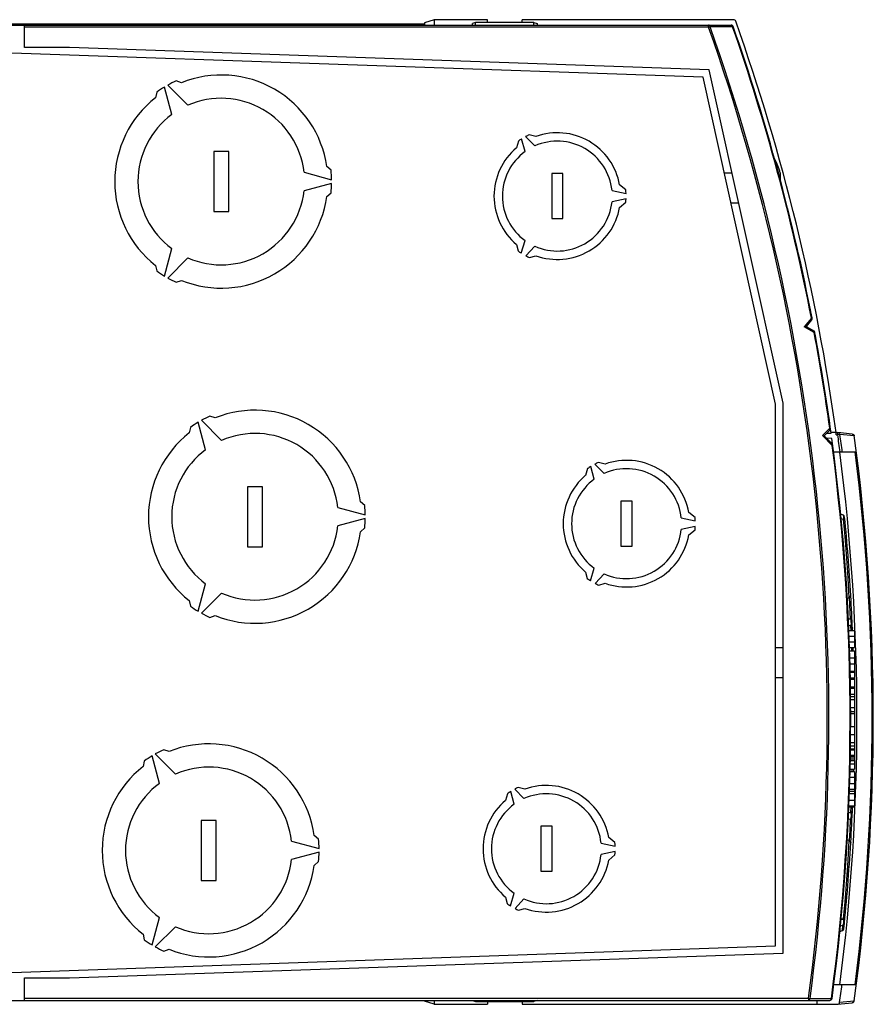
# Model space of a CAD drawing. Extents: x 0 to 841, y 0 to 594.
# Tile 17 of 31: x 364 to 421, y 465 to 531. Entities that reach past the tile are written whole.
import ezdxf

# ---------------------------------------------------------------- set-up
doc = ezdxf.new("R2010")
doc.units = 0
doc.header["$LTSCALE"] = 46.255
doc.layers.get('0').update_dxf_attribs({"linetype": 'CONTINUOUS'})

msp = doc.modelspace()

# ---------------------------------------------------------------- linework, layer by layer
at = {"color": 7, "linetype": 'CONTINUOUS'}
for p, q in [((392.018, 530.931), (391.363, 530.713)), ((392.018, 530.931), (392.018, 530.576)), ((395.568, 530.931), (392.018, 530.931)), ((395.568, 530.751), (395.568, 530.931)), ((397.868, 530.751), (397.868, 530.931)), ((411.961, 530.931), (397.868, 530.931)), ((317.518, 530.576), (411.797, 530.576)), ((391.363, 530.626), (331.4, 530.626)), ((364.718, 529.076), (364.718, 530.576)), ((391.363, 530.713), (391.363, 530.576)), ((394.777, 530.751), (394.567, 530.681)), ((394.567, 530.576), (394.567, 530.681)), ((394.777, 530.576), (394.777, 530.751)), ((398.66, 530.751), (394.777, 530.751)), ((398.66, 530.576), (398.66, 530.751)), ((398.66, 530.751), (398.87, 530.681)), ((398.87, 530.681), (398.87, 530.576)), ((367.718, 529.076), (364.718, 529.076)), ((410.333, 527.588), (367.718, 529.076)), ((409.929, 527.101), (363.873, 528.71)), ((415.258, 505.371), (410.333, 527.588)), ((414.758, 505.316), (409.929, 527.101)), ((374.537, 524.613), (374.046, 526.446)), ((374.262, 526.571), (375.604, 525.229)), ((375.18, 526.731), (374.822, 526.851)), ((373.523, 526.101), (373.448, 525.731)), ((398.069, 522.141), (397.839, 522.989)), ((398.107, 523.144), (398.727, 522.521)), ((398.792, 523.148), (398.338, 523.259)), ((397.624, 522.846), (397.493, 522.398)), ((377.328, 522.144), (377.328, 518.144)), ((378.328, 522.144), (377.328, 522.144)), ((378.328, 518.144), (378.328, 522.144)), ((385.14, 520.894), (384.858, 521.144)), ((383.344, 520.76), (385.177, 520.269)), ((399.844, 520.676), (399.844, 517.676)), ((400.594, 520.676), (399.844, 520.676)), ((400.594, 517.676), (400.594, 520.676)), ((411.86, 520.701), (411.348, 520.701)), ((415.068, 520.726), (415.068, 520.286)), ((385.177, 520.019), (383.344, 519.528)), ((404.784, 519.589), (404.372, 519.926)), ((384.858, 519.144), (385.14, 519.394)), ((403.862, 519.556), (404.799, 519.359)), ((404.799, 518.994), (403.862, 518.797)), ((404.372, 518.426), (404.784, 518.764)), ((412.303, 518.701), (411.791, 518.701)), ((377.328, 518.144), (378.328, 518.144)), ((399.844, 517.676), (400.594, 517.676)), ((417.192, 511.055), (415.848, 517.216)), ((397.493, 515.955), (397.601, 515.522)), ((397.819, 515.376), (398.069, 516.211)), ((398.727, 515.832), (398.128, 515.197)), ((374.046, 513.842), (374.537, 515.675)), ((375.604, 515.059), (374.262, 513.717)), ((398.364, 515.082), (398.792, 515.205)), ((373.448, 514.557), (373.523, 514.187)), ((374.822, 513.437), (375.18, 513.557)), ((416.772, 510.476), (416.668, 510.456)), ((416.793, 510.48), (416.772, 510.476)), ((417.161, 510.932), (416.793, 510.48)), ((416.793, 510.48), (417.361, 510.168)), ((417.205, 510.986), (417.177, 510.951)), ((417.194, 510.972), (417.186, 510.98)), ((414.758, 469.219), (414.758, 505.316)), ((415.258, 468.736), (415.258, 505.371)), ((376.786, 502.279), (376.295, 504.112)), ((376.511, 504.237), (377.853, 502.895)), ((377.429, 504.398), (377.071, 504.517)), ((375.772, 503.767), (375.697, 503.398)), ((418.376, 503.586), (417.99, 503.2)), ((418.166, 503.376), (418.466, 503.376)), ((418.793, 503.426), (418.459, 503.426)), ((418.78, 503.419), (418.904, 503.419)), ((418.904, 503.419), (418.917, 503.418)), ((419.87, 503.321), (418.919, 503.418)), ((418.531, 502.658), (417.988, 503.201)), ((418.514, 503.024), (418.147, 503.043)), ((418.623, 502.126), (420.066, 502.126)), ((402.72, 501.315), (403.339, 500.692)), ((403.405, 501.319), (402.951, 501.43)), ((402.236, 501.018), (402.106, 500.569)), ((402.681, 500.312), (402.451, 501.16)), ((380.577, 499.81), (379.577, 499.81)), ((379.577, 499.81), (379.577, 495.81)), ((380.577, 495.81), (380.577, 499.81)), ((387.389, 498.56), (387.107, 498.81)), ((405.207, 498.848), (404.457, 498.848)), ((404.457, 498.848), (404.457, 495.848)), ((405.207, 495.848), (405.207, 498.848)), ((385.593, 498.426), (387.426, 497.935)), ((409.396, 497.76), (408.984, 498.098)), ((387.426, 497.685), (385.593, 497.194)), ((408.474, 497.727), (409.411, 497.53)), ((419.265, 497.918), (419.098, 497.979)), ((419.294, 497.619), (419.128, 497.679)), ((387.107, 496.81), (387.389, 497.06)), ((409.411, 497.165), (408.474, 496.968)), ((408.984, 496.598), (409.396, 496.935)), ((379.577, 495.81), (380.577, 495.81)), ((404.457, 495.848), (405.207, 495.848)), ((402.106, 494.126), (402.214, 493.693)), ((402.431, 493.547), (402.681, 494.383)), ((403.339, 494.003), (402.74, 493.369)), ((376.295, 491.508), (376.786, 493.341)), ((402.976, 493.253), (403.405, 493.376)), ((375.697, 492.223), (375.772, 491.853)), ((377.853, 492.725), (376.511, 491.383)), ((419.67, 492.416), (419.523, 492.362)), ((377.071, 491.103), (377.429, 491.223)), ((419.781, 490.525), (419.616, 490.585)), ((419.644, 490.225), (420.018, 490.225)), ((420.018, 490.225), (420.018, 489.093)), ((419.659, 489.854), (420.018, 489.854)), ((419.674, 489.464), (420.018, 489.464)), ((415.258, 489.076), (414.758, 489.076)), ((419.687, 489.093), (420.018, 489.093)), ((419.694, 488.876), (420.018, 488.876)), ((420.018, 488.876), (420.018, 481.922)), ((419.709, 488.403), (420.018, 488.403)), ((419.72, 488.002), (420.018, 488.002)), ((419.732, 487.522), (420.018, 487.522)), ((415.258, 487.076), (414.758, 487.076)), ((419.734, 487.444), (420.018, 487.444)), ((419.741, 487.085), (420.018, 487.085)), ((419.743, 486.976), (420.018, 486.976)), ((419.752, 486.476), (420.018, 486.476)), ((419.753, 486.379), (420.018, 486.379)), ((419.758, 485.996), (420.018, 485.996)), ((419.76, 485.828), (420.018, 485.828)), ((419.768, 484.692), (420.018, 484.692)), ((419.768, 483.824), (420.018, 483.824)), ((374.347, 482.163), (373.989, 482.283)), ((419.753, 482.279), (420.018, 482.279)), ((419.755, 482.351), (420.018, 482.351)), ((419.757, 482.552), (420.018, 482.552)), ((373.704, 480.044), (373.213, 481.878)), ((373.429, 482.003), (374.771, 480.661)), ((419.748, 481.922), (420.018, 481.922)), ((420.018, 481.912), (420.018, 480.995)), ((372.69, 481.533), (372.615, 481.163)), ((419.729, 480.995), (420.018, 480.995)), ((419.737, 481.352), (420.018, 481.352)), ((419.741, 481.566), (420.018, 481.566)), ((419.715, 480.459), (420.018, 480.459)), ((419.725, 480.828), (420.018, 480.828)), ((420.018, 480.828), (420.018, 478.481)), ((397.378, 479.654), (397.997, 479.03)), ((398.063, 479.657), (397.609, 479.768)), ((419.691, 479.664), (420.018, 479.664)), ((419.703, 480.035), (420.018, 480.035)), ((396.895, 479.356), (396.764, 478.907)), ((397.34, 478.651), (397.11, 479.499)), ((419.686, 479.521), (420.018, 479.521)), ((419.646, 478.481), (420.018, 478.481)), ((419.649, 478.544), (420.018, 478.544)), ((419.781, 478.127), (419.608, 478.064)), ((377.496, 477.576), (376.496, 477.576)), ((376.496, 477.576), (376.496, 473.576)), ((377.496, 473.576), (377.496, 477.576)), ((399.865, 477.186), (399.115, 477.186)), ((399.115, 477.186), (399.115, 474.186)), ((399.865, 474.186), (399.865, 477.186)), ((384.307, 476.326), (384.025, 476.576)), ((404.055, 476.098), (403.643, 476.436)), ((382.511, 476.192), (384.345, 475.701)), ((403.133, 476.065), (404.07, 475.868)), ((419.67, 476.235), (419.529, 476.287)), ((419.764, 476.087), (419.77, 476.111)), ((384.345, 475.451), (382.511, 474.96)), ((404.07, 475.503), (403.133, 475.306)), ((403.643, 474.936), (404.055, 475.273)), ((384.025, 474.576), (384.307, 474.826)), ((399.115, 474.186), (399.865, 474.186)), ((376.496, 473.576), (377.496, 473.576)), ((396.764, 472.464), (396.872, 472.032)), ((397.09, 471.885), (397.34, 472.721)), ((397.997, 472.341), (397.399, 471.707)), ((373.213, 469.274), (373.704, 471.107)), ((397.634, 471.592), (398.063, 471.714)), ((374.771, 470.491), (373.429, 469.149)), ((419.294, 471.033), (419.127, 470.972)), ((372.615, 469.988), (372.69, 469.619)), ((419.04, 470.169), (419.216, 470.233)), ((363.873, 467.442), (414.758, 469.219)), ((367.718, 467.076), (415.258, 468.736)), ((373.989, 468.869), (374.347, 468.988)), ((364.718, 467.076), (367.718, 467.076)), ((364.718, 465.576), (364.718, 467.076)), ((420.066, 466.626), (418.62, 466.626)), ((317.518, 465.576), (418.375, 465.576)), ((391.363, 465.538), (391.363, 465.576)), ((392.018, 465.32), (391.363, 465.538)), ((392.018, 465.576), (392.018, 465.32)), ((392.018, 465.32), (395.568, 465.32)), ((394.567, 465.57), (394.777, 465.5)), ((394.777, 465.576), (394.777, 465.5)), ((394.777, 465.5), (398.66, 465.5)), ((395.568, 465.5), (395.568, 465.32)), ((397.868, 465.5), (397.868, 465.32)), ((397.868, 465.32), (417.518, 465.32)), ((398.66, 465.5), (398.66, 465.576)), ((398.87, 465.57), (398.66, 465.5)), ((417.518, 465.576), (417.518, 465.32)), ((417.518, 465.325), (418.877, 465.325)), ((418.877, 465.325), (418.892, 465.325)), ((418.892, 465.325), (419.868, 465.425))]:
    msp.add_line(p, q, dxfattribs=at)
at = {"color": 9, "linetype": 'CONTINUOUS'}
for p, q in [((410.301, 530.426), (364.718, 530.426)), ((410.301, 530.426), (410.301, 530.576)), ((410.301, 530.426), (410.401, 530.461)), ((411.898, 530.461), (410.401, 530.461)), ((411.842, 530.561), (411.797, 530.576)), ((411.898, 530.461), (411.939, 530.475)), ((417.149, 511.047), (416.668, 510.456)), ((417.331, 510.09), (416.668, 510.456)), ((417.324, 510.177), (417.299, 510.202)), ((417.375, 510.098), (417.331, 510.09)), ((418.375, 503.707), (417.883, 503.214)), ((418.805, 503.269), (418.904, 503.269)), ((418.904, 503.269), (418.904, 503.419)), ((419.05, 503.289), (418.904, 503.269)), ((418.919, 503.418), (418.972, 503.402)), ((418.972, 503.402), (419.025, 503.355)), ((419.025, 503.355), (419.05, 503.289)), ((420, 503.191), (419.05, 503.289)), ((418.53, 502.566), (417.883, 503.214)), ((418.543, 502.635), (418.531, 502.658)), ((418.543, 502.568), (418.53, 502.566)), ((418.574, 502.572), (418.543, 502.568)), ((419.294, 497.725), (419.297, 497.617)), ((419.37, 496.744), (419.294, 497.619)), ((419.435, 495.94), (419.37, 496.744)), ((419.504, 495.02), (419.435, 495.94)), ((419.568, 494.097), (419.504, 495.02)), ((419.619, 493.294), (419.568, 494.097)), ((419.67, 492.416), (419.619, 493.294)), ((419.759, 490.981), (419.686, 492.426)), ((419.759, 490.981), (419.655, 490.985)), ((419.785, 490.796), (419.787, 490.686)), ((419.783, 490.581), (419.777, 490.525)), ((419.793, 490.225), (419.781, 490.525)), ((419.787, 490.686), (419.783, 490.581)), ((419.859, 490.547), (419.871, 490.592)), ((419.84, 488.876), (419.833, 489.093)), ((419.762, 485.622), (420.018, 485.622)), ((419.766, 485.089), (420.018, 485.089)), ((419.768, 484.837), (420.018, 484.837)), ((419.765, 483.307), (420.018, 483.307)), ((419.76, 482.776), (420.018, 482.776)), ((419.744, 481.687), (420.018, 481.687)), ((419.746, 481.81), (420.018, 481.81)), ((419.747, 481.88), (420.018, 481.88)), ((419.868, 480.828), (419.872, 480.995)), ((419.69, 479.649), (420.018, 479.649)), ((419.681, 479.376), (420.018, 479.376)), ((419.664, 478.919), (420.018, 478.919)), ((419.781, 478.127), (419.795, 478.481)), ((419.59, 477.665), (419.759, 477.67)), ((419.722, 476.9), (419.759, 477.67)), ((419.778, 477.777), (419.759, 477.67)), ((419.776, 478.125), (419.785, 478.044)), ((419.787, 477.907), (419.778, 477.777)), ((419.785, 478.044), (419.787, 477.907)), ((419.686, 476.226), (419.722, 476.9)), ((419.619, 475.357), (419.67, 476.235)), ((419.568, 474.552), (419.619, 475.357)), ((419.504, 473.628), (419.568, 474.552)), ((419.434, 472.707), (419.504, 473.628)), ((419.37, 471.907), (419.434, 472.707)), ((419.294, 471.033), (419.37, 471.907)), ((419.082, 470.551), (419.252, 470.597)), ((419.274, 470.999), (419.126, 470.958)), ((419.216, 470.233), (419.252, 470.597)), ((419.268, 470.653), (419.252, 470.597)), ((419.278, 470.747), (419.268, 470.653)), ((419.278, 471.034), (419.274, 470.999)), ((419.274, 470.999), (419.28, 470.867)), ((419.28, 470.867), (419.278, 470.747)), ((364.718, 465.726), (416.951, 465.726)), ((416.951, 465.726), (417.056, 465.711)), ((416.951, 465.726), (416.951, 465.576)), ((417.056, 465.711), (418.48, 465.712)), ((418.48, 465.712), (418.524, 465.706)), ((419.028, 465.455), (419.999, 465.555)), ((419.868, 465.425), (419.921, 465.441)), ((419.999, 465.555), (420.001, 465.554))]:
    msp.add_line(p, q, dxfattribs=at)
at = {"color": 7, "linetype": 'CONTINUOUS'}
for points in [[(412.102, 530.831), (412.081, 530.872), (412.048, 530.904), (412.006, 530.924), (411.961, 530.931)], [(419.87, 503.321), (419.908, 503.312), (419.956, 503.285), (419.992, 503.242)], [(419.992, 503.242), (419.997, 503.226), (419.999, 503.215)], [(417.883, 503.214), (417.932, 503.211), (417.969, 503.207), (417.988, 503.201)], [(419.999, 503.215), (420, 503.209), (420, 503.191)], [(419.294, 497.619), (419.342, 497.59), (419.376, 497.546), (419.392, 497.492)], [(419.67, 492.416), (419.723, 492.449), (419.758, 492.502), (419.769, 492.566)], [(419.781, 490.525), (419.831, 490.495), (419.865, 490.448), (419.88, 490.39)], [(419.781, 478.127), (419.831, 478.157), (419.865, 478.203), (419.88, 478.261)], [(419.67, 476.235), (419.723, 476.202), (419.758, 476.149), (419.769, 476.086)], [(419.294, 471.033), (419.342, 471.061), (419.376, 471.105), (419.392, 471.16)], [(419.216, 470.233), (419.243, 470.246), (419.292, 470.294), (419.314, 470.359)], [(418.892, 465.325), (418.93, 465.334), (418.978, 465.362), (419.012, 465.405), (419.028, 465.455)], [(420.001, 465.554), (419.985, 465.503), (419.952, 465.462), (419.906, 465.434), (419.867, 465.425)]]:
    msp.add_lwpolyline(points, dxfattribs=at)
at = {"color": 9, "linetype": 'CONTINUOUS'}
for points in [[(410.401, 530.461), (410.39, 530.501), (410.369, 530.537), (410.339, 530.565), (410.301, 530.576)], [(411.898, 530.461), (411.877, 530.52), (411.842, 530.561)], [(417.192, 511.055), (417.188, 511.054), (417.174, 511.051), (417.149, 511.047)], [(417.161, 510.932), (417.174, 510.963), (417.17, 511.003), (417.149, 511.047)], [(417.331, 510.09), (417.335, 510.138), (417.324, 510.177)], [(418.419, 503.713), (418.415, 503.713), (418.401, 503.71), (418.375, 503.707)], [(418.376, 503.586), (418.393, 503.618), (418.393, 503.66), (418.375, 503.707)], [(418.53, 502.566), (418.543, 502.603), (418.543, 502.635)], [(419.265, 497.918), (419.277, 497.892), (419.287, 497.826), (419.294, 497.725)], [(419.858, 490.875), (419.844, 490.92), (419.81, 490.958), (419.759, 490.981)], [(419.759, 490.981), (419.775, 490.897), (419.785, 490.796)], [(419.824, 490.51), (419.824, 490.511), (419.859, 490.547)], [(419.759, 477.67), (419.809, 477.694), (419.844, 477.731), (419.858, 477.777)], [(419.871, 478.06), (419.86, 478.103), (419.826, 478.14), (419.823, 478.141)], [(419.252, 470.597), (419.3, 470.624), (419.334, 470.667), (419.35, 470.72)], [(419.372, 470.952), (419.361, 470.969), (419.327, 470.985), (419.274, 470.999)], [(416.951, 465.576), (416.977, 465.58), (417.003, 465.595), (417.027, 465.622), (417.046, 465.662), (417.056, 465.711)], [(418.375, 465.576), (418.425, 465.594), (418.463, 465.643), (418.48, 465.712)], [(419.921, 465.441), (419.974, 465.488), (419.999, 465.555)]]:
    msp.add_lwpolyline(points, dxfattribs=at)
at = {"color": 7, "linetype": 'CONTINUOUS'}
for centre, radius, start, end in [((281.28, 484.376), 138.826, 7.88713, 19.55018), ((411.797, 530.426), 0.15, 19.25759, 90), ((279.843, 484.326), 139.925, 10.98383, 19.25759), ((377.828, 520.144), 7.1, 8.09675, 111.90325), ((377.828, 520.144), 7.35, 120.97446, 125.8567), ((377.828, 520.144), 7.35, 114.1433, 119.02554), ((377.828, 520.144), 7.1, 128.09675, 231.90325), ((377.828, 520.144), 5.55, 6.37472, 113.62528), ((377.828, 520.144), 5.55, 126.37472, 233.62528), ((400.219, 519.176), 4.495, 121.97611, 125.26536), ((400.219, 519.176), 4.495, 114.73464, 118.02389), ((400.219, 519.176), 4.22, 10.23728, 109.76272), ((400.219, 519.176), 4.22, 130.23728, 229.76272), ((400.219, 519.176), 3.663, 5.94943, 114.05057), ((400.219, 519.176), 3.663, 125.94943, 234.05057), ((411.202, 519.701), 4, 14.84767, 28.89254), ((377.828, 520.144), 7.35, 0.97446, 5.8567), ((377.828, 520.144), 7.35, 354.1433, 359.02554), ((377.828, 520.144), 7.1, 248.09675, 351.90325), ((377.828, 520.144), 5.55, 246.37472, 353.62528), ((400.219, 519.176), 4.583, 2.28197, 5.1635), ((400.219, 519.176), 4.583, 354.8365, 357.71803), ((400.219, 519.176), 3.663, 245.94943, 354.05057), ((400.219, 519.176), 4.22, 250.23728, 349.76272), ((400.219, 519.176), 4.495, 234.38252, 237.72777), ((400.219, 519.176), 4.495, 242.27223, 245.61748), ((377.828, 520.144), 7.35, 234.1433, 239.02554), ((377.828, 520.144), 7.35, 240.97446, 245.8567), ((417.045, 511.026), 0.15, 320.835, 11.01259), ((417.227, 510.07), 0.15, 10.61366, 61.165), ((279.843, 484.326), 139.925, 7.8248, 10.64266), ((380.077, 497.81), 7.1, 8.09675, 111.90325), ((380.077, 497.81), 7.35, 120.97446, 125.8567), ((380.077, 497.81), 7.35, 114.1433, 119.02554), ((380.077, 497.81), 7.1, 128.09675, 231.90325), ((380.077, 497.81), 5.55, 6.37472, 113.62528), ((418.27, 503.692), 0.15, 315, 7.96428), ((281.28, 484.376), 138.817, 7.82221, 7.87799), ((279.843, 484.326), 139.925, 352.35291, 7.67927), ((418.425, 502.552), 0.15, 7.49264, 45), ((281.28, 484.376), 139.993, 352.27342, 7.73401), ((380.077, 497.81), 5.55, 126.37472, 233.62528), ((281.28, 484.376), 138.903, 352.65826, 7.33536), ((281.28, 484.376), 139.917, 352.71175, 7.28825), ((404.832, 497.348), 4.495, 114.73464, 118.02389), ((404.832, 497.348), 4.22, 10.23728, 109.76272), ((404.832, 497.348), 4.495, 121.97611, 125.26536), ((404.832, 497.348), 3.663, 5.94943, 114.05057), ((404.832, 497.348), 4.22, 130.23728, 229.76272), ((404.832, 497.348), 3.663, 125.94943, 234.05057), ((380.077, 497.81), 7.35, 0.97446, 5.8567), ((380.077, 497.81), 7.35, 354.1433, 359.02554), ((404.832, 497.348), 4.583, 2.28197, 5.1635), ((419.214, 497.778), 0.15, 5.50288, 70), ((279.586, 484.326), 140.425, 3.36404, 5.50288), ((380.077, 497.81), 7.1, 248.09675, 351.90325), ((380.077, 497.81), 5.55, 246.37472, 353.62528), ((404.832, 497.348), 3.663, 245.94943, 354.05057), ((404.832, 497.348), 4.583, 354.8365, 357.71803), ((404.832, 497.348), 4.22, 250.23728, 349.76272), ((404.832, 497.348), 4.495, 234.38252, 237.72777), ((404.832, 497.348), 4.495, 242.27223, 245.61748), ((279.586, 484.326), 140.425, 2.40817, 3.3536), ((380.077, 497.81), 7.35, 234.1433, 239.02554), ((380.077, 497.81), 7.35, 240.97446, 245.8567), ((279.586, 484.326), 140.425, 1.85742, 1.93785), ((376.996, 475.576), 7.35, 114.1433, 119.02554), ((376.996, 475.576), 7.1, 8.09675, 111.90325), ((376.996, 475.576), 7.35, 120.97446, 125.8567), ((376.996, 475.576), 7.1, 128.09675, 231.90325), ((376.996, 475.576), 5.55, 6.37472, 113.62528), ((279.586, 484.326), 140.425, 358.57271, 358.6411), ((376.996, 475.576), 5.55, 126.37472, 233.62528), ((399.49, 475.686), 4.495, 114.73464, 118.02389), ((399.49, 475.686), 4.22, 10.23728, 109.76272), ((399.49, 475.686), 4.495, 121.97611, 125.26536), ((399.49, 475.686), 3.663, 5.94943, 114.05057), ((399.49, 475.686), 4.22, 130.23728, 229.76272), ((399.49, 475.686), 3.663, 125.94943, 234.05057), ((279.586, 484.326), 140.425, 356.64639, 357.61271), ((376.996, 475.576), 7.35, 0.97446, 5.8567), ((399.49, 475.686), 4.583, 2.28197, 5.1635), ((279.586, 484.326), 140.425, 354.29217, 356.63596), ((376.996, 475.576), 7.35, 354.1433, 359.02554), ((399.49, 475.686), 3.663, 245.94943, 354.05057), ((399.49, 475.686), 4.583, 354.8365, 357.71803), ((376.996, 475.576), 7.1, 248.09675, 351.90325), ((376.996, 475.576), 5.55, 246.37472, 353.62528), ((399.49, 475.686), 4.22, 250.23728, 349.76272), ((399.49, 475.686), 4.495, 234.38252, 237.72777), ((399.49, 475.686), 4.495, 242.27223, 245.61748), ((376.996, 475.576), 7.35, 234.1433, 239.02554), ((376.996, 475.576), 7.35, 240.97446, 245.8567), ((281.28, 484.376), 139.042, 352.17893, 352.66563), ((418.375, 465.726), 0.15, 270, 352.35291)]:
    msp.add_arc(centre, radius, start, end, dxfattribs=at)
at = {"color": 9, "linetype": 'CONTINUOUS'}
for centre, radius, start, end in [((279.843, 484.326), 138.363, 352.27439, 19.462), ((279.843, 484.326), 138.469, 352.27439, 19.462), ((279.843, 484.326), 139.881, 11.01259, 19.25759), ((279.843, 484.326), 139.881, 7.96428, 10.61366), ((281.28, 484.376), 138.915, 7.34112, 7.8167), ((281.28, 484.376), 139.063, 7.33326, 7.8167), ((279.843, 484.326), 139.881, 352.35291, 7.49264)]:
    msp.add_arc(centre, radius, start, end, dxfattribs=at)

doc.saveas('drawing.dxf')
